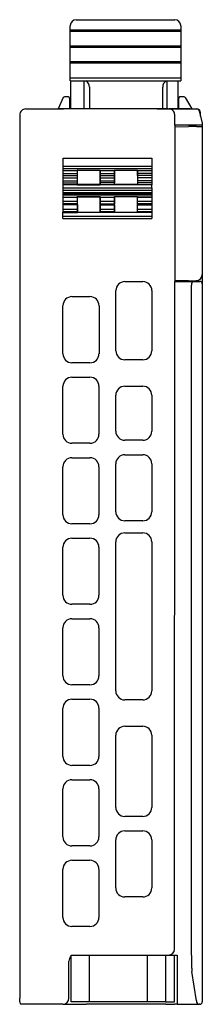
# Model space of a CAD drawing. Header units: millimetres. Extents: x 0 to 427, y 0 to 299.
# Tile 19 of 23: x 234 to 249, y 120 to 202. Entities that reach past the tile are written whole.
import ezdxf

# ---------------------------------------------------------------- set-up
doc = ezdxf.new("R2010")
doc.units = ezdxf.units.MM
doc.header["$MEASUREMENT"] = 0
doc.layers.add('Layer0000', color=7, linetype='Continuous', lineweight=25)

msp = doc.modelspace()

# ---------------------------------------------------------------- linework, layer by layer
at = {"layer": 'Layer0000', "color": 7, "linetype": 'Continuous', "lineweight": 25}
for p, q in [((238.462, 201.733), (238.461, 201.717)), ((238.461, 201.539), (238.461, 201.717)), ((238.461, 201.345), (238.461, 201.539)), ((238.961, 202.217), (247.161, 202.216)), ((247.661, 201.716), (247.661, 201.732)), ((247.661, 201.716), (247.661, 201.538)), ((247.661, 201.538), (247.661, 201.344)), ((238.461, 201.245), (238.461, 201.345)), ((247.661, 201.344), (238.461, 201.345)), ((238.461, 201.052), (238.461, 201.245)), ((247.661, 201.244), (238.461, 201.245)), ((238.461, 200.858), (238.461, 201.052)), ((238.461, 200.416), (238.461, 200.858)), ((247.661, 201.344), (247.661, 201.244)), ((247.661, 201.244), (247.661, 201.051)), ((247.661, 201.051), (247.661, 200.857)), ((247.661, 200.857), (247.661, 200.415)), ((238.461, 200.226), (238.461, 200.416)), ((238.461, 200.014), (238.461, 200.226)), ((238.461, 199.915), (238.461, 200.014)), ((247.661, 200.013), (238.461, 200.014)), ((238.461, 199.738), (238.461, 199.915)), ((247.661, 199.914), (238.461, 199.915)), ((247.661, 200.415), (247.661, 200.225)), ((247.661, 200.225), (247.661, 200.013)), ((247.661, 200.013), (247.661, 199.914)), ((247.661, 199.914), (247.661, 199.737)), ((238.461, 199.565), (238.461, 199.738)), ((238.461, 199.129), (238.461, 199.565)), ((238.461, 198.919), (238.461, 199.129)), ((247.661, 199.737), (247.661, 199.564)), ((247.661, 199.564), (247.661, 199.128)), ((247.661, 199.128), (247.661, 198.918)), ((238.461, 198.708), (238.461, 198.919)), ((238.461, 198.609), (238.461, 198.708)), ((247.661, 198.708), (238.461, 198.708)), ((238.461, 198.434), (238.461, 198.609)), ((247.661, 198.608), (238.461, 198.609)), ((238.461, 198.329), (238.461, 198.434)), ((238.461, 197.833), (238.461, 198.329)), ((247.661, 198.918), (247.661, 198.708)), ((247.661, 198.708), (247.661, 198.608)), ((247.661, 198.608), (247.661, 198.433)), ((247.661, 198.433), (247.661, 198.328)), ((247.661, 198.328), (247.661, 197.832)), ((238.461, 197.591), (238.461, 197.833)), ((238.461, 197.349), (238.461, 197.591)), ((247.661, 197.832), (247.661, 197.59)), ((247.661, 197.59), (247.661, 197.348)), ((238.461, 197.206), (238.461, 197.349)), ((247.661, 197.348), (238.461, 197.349)), ((238.461, 197.128), (238.461, 197.206)), ((238.461, 197.128), (247.661, 197.127)), ((238.51, 194.814), (238.51, 197.128)), ((239.61, 194.814), (239.61, 197.127)), ((240.061, 196.617), (240.061, 194.814)), ((246.161, 194.814), (246.161, 196.616)), ((246.51, 197.127), (246.51, 194.814)), ((247.41, 197.127), (247.41, 194.814)), ((247.661, 197.348), (247.661, 197.205)), ((247.661, 197.205), (247.661, 197.127)), ((237.884, 195.737), (237.449, 194.795)), ((238.311, 195.795), (237.975, 195.795)), ((238.411, 195.695), (238.411, 194.814)), ((247.511, 194.814), (247.511, 195.694)), ((247.953, 195.794), (247.611, 195.794)), ((248.04, 195.744), (248.588, 194.794)), ((234.26, 194.294), (234.256, 120.794)), ((234.76, 194.794), (236.76, 194.794)), ((236.76, 194.794), (237.91, 194.794)), ((237.51, 194.794), (237.51, 194.814)), ((237.857, 194.814), (237.51, 194.814)), ((239.157, 194.814), (237.857, 194.814)), ((237.857, 194.814), (237.857, 194.794)), ((245.71, 194.794), (237.91, 194.794)), ((239.157, 194.814), (239.157, 194.794)), ((239.394, 194.814), (239.157, 194.814)), ((239.687, 194.814), (239.394, 194.814)), ((239.394, 194.814), (239.394, 194.794)), ((239.687, 194.814), (239.687, 194.815)), ((239.957, 194.814), (239.687, 194.814)), ((239.687, 194.814), (239.687, 194.794)), ((239.965, 194.814), (239.957, 194.814)), ((240.25, 194.814), (239.965, 194.814)), ((239.965, 194.814), (239.965, 194.794)), ((240.69, 194.814), (240.25, 194.814)), ((240.25, 194.814), (240.25, 194.794)), ((240.69, 194.814), (240.69, 194.794)), ((240.903, 194.794), (240.903, 194.814)), ((241.551, 194.814), (240.903, 194.814)), ((242.2, 194.814), (241.551, 194.814)), ((241.551, 194.814), (241.551, 194.794)), ((242.2, 194.814), (242.2, 194.794)), ((242.295, 194.814), (242.2, 194.814)), ((242.295, 194.814), (242.295, 194.794)), ((242.404, 194.814), (242.295, 194.814)), ((242.404, 194.814), (242.404, 194.794)), ((242.445, 194.814), (242.413, 194.814)), ((242.445, 194.814), (242.445, 194.794)), ((242.684, 194.814), (242.47, 194.814)), ((242.47, 194.814), (242.47, 194.794)), ((243.286, 194.814), (242.684, 194.814)), ((242.684, 194.814), (242.684, 194.794)), ((243.286, 194.794), (243.286, 194.814)), ((243.767, 194.814), (243.286, 194.814)), ((243.767, 194.814), (243.767, 194.794)), ((244.033, 194.814), (243.767, 194.814)), ((244.705, 194.814), (244.033, 194.814)), ((244.033, 194.814), (244.033, 194.794)), ((245.082, 194.814), (244.705, 194.814)), ((244.705, 194.814), (244.705, 194.794)), ((245.082, 194.794), (245.082, 194.814)), ((245.754, 194.814), (245.082, 194.814)), ((245.71, 194.794), (246.6, 194.794)), ((245.754, 194.814), (245.754, 194.794)), ((246.56, 194.814), (245.754, 194.814)), ((246.56, 194.814), (246.56, 194.794)), ((246.6, 194.794), (246.663, 194.794)), ((246.663, 194.794), (249.003, 194.794)), ((246.742, 194.814), (246.731, 194.814)), ((246.731, 194.814), (246.731, 194.794)), ((246.863, 194.814), (246.745, 194.814)), ((246.745, 194.814), (246.745, 194.794)), ((246.863, 194.794), (246.863, 194.814)), ((247.064, 194.814), (246.863, 194.814)), ((247.253, 194.814), (247.064, 194.814)), ((247.064, 194.814), (247.064, 194.794)), ((247.16, 193.443), (247.16, 194.294)), ((247.361, 194.814), (247.253, 194.814)), ((247.253, 194.814), (247.253, 194.794)), ((247.361, 194.814), (247.361, 194.794)), ((247.37, 194.814), (247.361, 194.814)), ((247.397, 194.814), (247.37, 194.814)), ((247.57, 194.814), (247.397, 194.814)), ((247.397, 194.814), (247.397, 194.794)), ((247.881, 194.814), (247.57, 194.814)), ((247.57, 194.814), (247.57, 194.794)), ((248.191, 194.814), (247.881, 194.814)), ((247.881, 194.814), (247.881, 194.794)), ((248.365, 194.814), (248.191, 194.814)), ((248.191, 194.814), (248.191, 194.794)), ((248.365, 194.794), (248.365, 194.814)), ((249.197, 194.642), (249.46, 193.594)), ((249.311, 194.19), (249.311, 194.494)), ((247.16, 193.443), (247.159, 180.444)), ((249.291, 193.442), (247.16, 193.443)), ((248.962, 193.335), (249.46, 193.344)), ((249.46, 193.442), (249.291, 193.442)), ((249.459, 193.442), (249.459, 193.344)), ((249.46, 193.344), (249.459, 181.007)), ((249.46, 193.594), (249.46, 193.442)), ((247.16, 193.304), (248.31, 193.324)), ((248.962, 193.335), (248.31, 193.324)), ((237.865, 190.686), (245.253, 190.686)), ((237.866, 189.842), (237.867, 190.036)), ((237.867, 189.667), (237.866, 189.842)), ((237.866, 189.842), (245.253, 189.842)), ((237.866, 189.242), (237.867, 189.417)), ((237.867, 190.036), (245.252, 190.036)), ((237.867, 189.417), (237.867, 189.667)), ((237.867, 189.667), (239.052, 189.667)), ((237.867, 189.417), (239.052, 189.417)), ((239.052, 189.699), (240.967, 189.699)), ((239.052, 189.667), (239.052, 189.699)), ((239.059, 189.692), (239.052, 189.699)), ((239.052, 189.667), (239.052, 189.417)), ((239.052, 189.417), (239.053, 189.242)), ((239.059, 188.492), (239.059, 189.692)), ((239.059, 189.692), (240.959, 189.692)), ((240.967, 189.699), (240.959, 189.692)), ((240.959, 189.692), (240.959, 188.492)), ((240.966, 189.242), (240.967, 189.417)), ((240.967, 189.699), (240.967, 189.667)), ((240.967, 189.667), (242.152, 189.667)), ((240.967, 189.417), (240.967, 189.667)), ((240.967, 189.417), (242.152, 189.417)), ((242.152, 189.667), (242.152, 189.699)), ((242.152, 189.699), (244.067, 189.699)), ((242.159, 189.692), (242.152, 189.699)), ((242.152, 189.667), (242.152, 189.417)), ((242.152, 189.417), (242.153, 189.242)), ((242.159, 188.492), (242.159, 189.692)), ((242.159, 189.692), (244.059, 189.692)), ((244.067, 189.699), (244.059, 189.692)), ((244.059, 189.692), (244.059, 188.492)), ((244.066, 189.242), (244.067, 189.417)), ((244.067, 189.699), (244.067, 189.667)), ((244.067, 189.667), (245.252, 189.667)), ((244.067, 189.417), (244.067, 189.667)), ((245.252, 189.417), (244.067, 189.417)), ((245.252, 190.036), (245.253, 189.842)), ((245.253, 189.842), (245.252, 189.667)), ((245.252, 189.667), (245.252, 189.417)), ((245.252, 189.417), (245.253, 189.242)), ((237.867, 189.067), (237.866, 189.242)), ((237.866, 189.242), (239.053, 189.242)), ((237.866, 188.642), (237.867, 188.817)), ((237.867, 188.467), (237.866, 188.642)), ((237.866, 188.642), (239.052, 188.642)), ((237.867, 188.817), (237.867, 189.067)), ((237.867, 189.067), (239.052, 189.067)), ((237.867, 188.817), (239.052, 188.817)), ((237.867, 188.217), (237.867, 188.467)), ((245.252, 188.467), (237.867, 188.467)), ((239.053, 189.242), (239.052, 189.067)), ((239.052, 189.067), (239.052, 188.817)), ((239.052, 188.817), (239.052, 188.642)), ((239.052, 188.642), (239.052, 188.484)), ((239.059, 188.492), (239.052, 188.484)), ((239.052, 188.484), (240.967, 188.484)), ((240.959, 188.492), (239.059, 188.492)), ((240.959, 188.492), (240.967, 188.484)), ((240.967, 189.067), (240.966, 189.242)), ((240.966, 189.242), (242.153, 189.242)), ((240.966, 188.642), (240.967, 188.817)), ((240.967, 188.484), (240.966, 188.642)), ((242.152, 188.642), (240.966, 188.642)), ((240.967, 188.817), (240.967, 189.067)), ((240.967, 189.067), (242.152, 189.067)), ((240.967, 188.817), (242.152, 188.817)), ((242.153, 189.242), (242.152, 189.067)), ((242.152, 189.067), (242.152, 188.817)), ((242.152, 188.817), (242.152, 188.642)), ((242.152, 188.484), (242.152, 188.642)), ((242.159, 188.492), (242.152, 188.484)), ((244.067, 188.484), (242.152, 188.484)), ((244.059, 188.492), (242.159, 188.492)), ((244.059, 188.492), (244.067, 188.484)), ((245.253, 189.242), (244.066, 189.242)), ((244.066, 189.242), (244.067, 189.067)), ((244.067, 188.817), (244.066, 188.642)), ((245.252, 188.642), (244.066, 188.642)), ((244.066, 188.642), (244.067, 188.484)), ((245.252, 189.067), (244.067, 189.067)), ((244.067, 189.067), (244.067, 188.817)), ((245.252, 188.817), (244.067, 188.817)), ((245.253, 189.242), (245.252, 189.067)), ((245.252, 189.067), (245.252, 188.817)), ((245.252, 188.817), (245.252, 188.642)), ((245.252, 188.642), (245.252, 188.467)), ((245.252, 188.217), (245.252, 188.467)), ((237.866, 188.042), (237.867, 188.217)), ((237.867, 187.847), (237.866, 188.042)), ((237.866, 188.042), (245.252, 188.042)), ((237.867, 188.217), (245.252, 188.217)), ((237.867, 187.722), (237.867, 187.847)), ((237.867, 187.847), (245.252, 187.846)), ((237.867, 187.645), (237.867, 187.722)), ((237.867, 187.722), (245.251, 187.721)), ((237.867, 187.645), (245.251, 187.645)), ((245.252, 187.846), (245.251, 187.721)), ((245.251, 187.721), (245.251, 187.645)), ((245.251, 187.645), (245.252, 187.452)), ((245.252, 188.217), (245.252, 188.042)), ((245.252, 188.042), (245.252, 187.846)), ((237.863, 186.804), (237.865, 186.899)), ((237.863, 186.458), (237.863, 186.804)), ((239.055, 186.804), (237.863, 186.804)), ((239.053, 186.899), (237.865, 186.899)), ((237.866, 187.438), (237.866, 187.452)), ((237.866, 187.452), (239.052, 187.452)), ((237.866, 187.092), (237.866, 187.438)), ((237.866, 187.438), (239.052, 187.438)), ((239.052, 187.092), (237.866, 187.092)), ((239.052, 187.452), (239.052, 187.499)), ((239.052, 187.499), (240.967, 187.499)), ((239.059, 187.492), (239.052, 187.499)), ((239.052, 187.438), (239.052, 187.452)), ((239.052, 187.438), (239.052, 187.092)), ((239.052, 187.092), (239.053, 186.899)), ((239.053, 186.899), (239.055, 186.804)), ((239.055, 186.804), (239.055, 186.458)), ((239.059, 186.17), (239.059, 187.492)), ((239.059, 187.492), (240.959, 187.492)), ((240.967, 187.499), (240.959, 187.492)), ((240.959, 187.492), (240.959, 186.17)), ((240.963, 186.804), (240.965, 186.898)), ((240.963, 186.458), (240.963, 186.804)), ((240.963, 186.804), (242.155, 186.804)), ((240.965, 186.898), (242.153, 186.898)), ((240.967, 187.499), (240.966, 187.452)), ((240.966, 187.452), (242.152, 187.452)), ((240.966, 187.438), (240.966, 187.452)), ((240.966, 187.092), (240.966, 187.438)), ((240.966, 187.438), (242.152, 187.438)), ((242.152, 187.092), (240.966, 187.092)), ((242.152, 187.452), (242.152, 187.499)), ((242.152, 187.499), (244.067, 187.499)), ((242.159, 187.492), (242.152, 187.499)), ((242.152, 187.452), (242.152, 187.438)), ((242.152, 187.438), (242.152, 187.092)), ((242.155, 186.804), (242.153, 186.898)), ((242.155, 186.804), (242.155, 186.458)), ((242.159, 186.17), (242.159, 187.492)), ((244.059, 187.492), (242.159, 187.492)), ((244.067, 187.499), (244.059, 187.492)), ((244.059, 186.17), (244.059, 187.492)), ((244.063, 186.804), (244.065, 186.898)), ((244.063, 186.458), (244.063, 186.804)), ((244.063, 186.804), (245.255, 186.804)), ((245.253, 186.898), (244.065, 186.898)), ((244.067, 187.499), (244.066, 187.452)), ((244.066, 187.452), (245.252, 187.452)), ((244.066, 187.438), (244.066, 187.452)), ((244.066, 187.092), (244.066, 187.438)), ((245.252, 187.438), (244.066, 187.438)), ((245.252, 187.092), (244.066, 187.092)), ((245.252, 187.452), (245.252, 187.438)), ((245.252, 187.438), (245.252, 187.092)), ((245.252, 187.091), (245.253, 186.898)), ((245.253, 186.898), (245.255, 186.804)), ((245.255, 186.804), (245.255, 186.458)), ((237.861, 186.17), (237.863, 186.265)), ((237.861, 185.87), (237.861, 186.17)), ((237.861, 186.17), (239.058, 186.17)), ((237.863, 186.458), (239.055, 186.458)), ((237.863, 186.265), (239.056, 186.265)), ((239.055, 186.458), (239.056, 186.265)), ((239.056, 186.265), (239.058, 186.17)), ((239.058, 186.17), (239.059, 186.17)), ((240.96, 186.17), (239.058, 186.17)), ((240.959, 186.17), (239.059, 186.17)), ((240.96, 186.17), (240.959, 186.17)), ((240.96, 186.17), (240.963, 186.265)), ((242.158, 186.169), (240.96, 186.17)), ((240.963, 186.458), (242.155, 186.458)), ((240.963, 186.265), (242.156, 186.264)), ((242.155, 186.458), (242.156, 186.264)), ((242.156, 186.264), (242.158, 186.169)), ((242.158, 186.169), (242.159, 186.17)), ((244.06, 186.169), (242.158, 186.169)), ((244.059, 186.17), (242.159, 186.17)), ((244.06, 186.169), (244.059, 186.17)), ((244.06, 186.169), (244.063, 186.264)), ((245.258, 186.17), (244.06, 186.169)), ((244.063, 186.458), (245.255, 186.458)), ((244.063, 186.264), (245.256, 186.264)), ((245.255, 186.457), (245.256, 186.264)), ((245.256, 186.264), (245.258, 186.17)), ((245.258, 186.17), (245.258, 185.87)), ((237.859, 185.67), (237.86, 185.67)), ((237.86, 185.67), (245.259, 185.67)), ((237.861, 185.87), (245.258, 185.87)), ((245.258, 185.87), (245.259, 185.67)), ((245.259, 185.67), (245.259, 185.67)), ((243.009, 180.423), (244.509, 180.423)), ((247.156, 124.894), (247.159, 180.444)), ((248.309, 180.503), (247.159, 180.497)), ((247.159, 180.444), (248.756, 180.444)), ((248.309, 180.503), (248.961, 180.507)), ((248.756, 180.444), (249.26, 180.444)), ((249.459, 181.007), (249.459, 180.244)), ((249.459, 180.244), (249.459, 180.137)), ((242.259, 174.673), (242.259, 179.673)), ((245.259, 179.673), (245.259, 174.673)), ((248.556, 125.442), (248.559, 180.139)), ((249.459, 180.135), (249.456, 125.442)), ((238.609, 179.173), (240.109, 179.173)), ((237.859, 174.423), (237.859, 178.423)), ((240.859, 178.423), (240.859, 174.423)), ((244.509, 173.923), (243.009, 173.923)), ((240.108, 173.673), (238.608, 173.673)), ((238.608, 172.473), (240.108, 172.473)), ((237.858, 167.724), (237.858, 171.724)), ((240.858, 171.723), (240.858, 167.723)), ((243.008, 171.723), (244.508, 171.723)), ((242.258, 167.973), (242.258, 170.973)), ((245.258, 170.973), (245.258, 167.973)), ((244.508, 167.223), (243.008, 167.223)), ((240.108, 166.973), (238.608, 166.973)), ((238.608, 165.773), (240.108, 165.773)), ((243.008, 166.023), (244.508, 166.023)), ((237.858, 161.024), (237.858, 165.024)), ((240.858, 165.023), (240.858, 161.023)), ((242.258, 161.273), (242.258, 165.273)), ((245.258, 165.273), (245.258, 161.273)), ((240.108, 160.273), (238.608, 160.273)), ((244.508, 160.523), (243.008, 160.523)), ((238.608, 159.073), (240.108, 159.073)), ((243.008, 159.523), (244.508, 159.523)), ((237.857, 154.324), (237.858, 158.324)), ((240.858, 158.323), (240.857, 154.324)), ((242.257, 146.374), (242.258, 158.773)), ((245.258, 158.773), (245.257, 146.373)), ((240.107, 153.574), (238.607, 153.574)), ((237.857, 147.624), (237.857, 151.624)), ((238.607, 152.374), (240.107, 152.374)), ((240.857, 151.624), (240.857, 147.624)), ((240.107, 146.874), (238.607, 146.874)), ((238.607, 145.674), (240.107, 145.674)), ((244.507, 145.624), (243.007, 145.624)), ((237.857, 140.924), (237.857, 144.924)), ((240.857, 144.924), (240.857, 140.924)), ((243.007, 143.424), (244.507, 143.424)), ((242.257, 136.674), (242.257, 142.674)), ((245.257, 142.674), (245.257, 136.674)), ((240.107, 140.174), (238.607, 140.174)), ((238.607, 138.974), (240.107, 138.974)), ((237.856, 134.225), (237.857, 138.224)), ((240.857, 138.224), (240.856, 134.224)), ((244.507, 135.924), (243.007, 135.924)), ((243.006, 134.724), (244.506, 134.724)), ((242.256, 129.974), (242.256, 133.974)), ((245.256, 133.974), (245.256, 129.974)), ((240.106, 133.474), (238.606, 133.474)), ((238.606, 132.274), (240.106, 132.274)), ((237.856, 127.525), (237.856, 131.525)), ((240.856, 131.524), (240.856, 127.524)), ((244.506, 129.224), (243.006, 129.224)), ((240.106, 126.774), (238.606, 126.774)), ((248.593, 123.294), (248.556, 125.442)), ((249.456, 125.442), (249.456, 120.886)), ((238.356, 120.794), (238.356, 123.894)), ((238.543, 124.394), (240.043, 124.394)), ((238.543, 120.494), (238.543, 124.394)), ((240.043, 124.394), (244.893, 124.394)), ((240.043, 124.394), (240.043, 120.494)), ((244.893, 124.394), (246.393, 124.394)), ((244.893, 120.494), (244.893, 124.394)), ((246.393, 124.394), (246.393, 120.494)), ((246.393, 124.394), (246.597, 124.394)), ((246.597, 124.394), (246.656, 124.394)), ((246.656, 124.394), (247.356, 124.394)), ((247.156, 123.309), (247.156, 124.394)), ((247.356, 124.394), (247.356, 123.294)), ((247.156, 120.494), (247.156, 123.309)), ((247.356, 123.294), (247.356, 120.294)), ((248.593, 123.294), (248.598, 123.014)), ((248.963, 120.578), (248.598, 123.014)), ((234.256, 120.496), (234.256, 120.794)), ((240.043, 120.494), (238.543, 120.494)), ((244.893, 120.494), (240.043, 120.494)), ((241.133, 120.494), (241.133, 120.491)), ((241.333, 120.491), (241.333, 120.494)), ((242.483, 120.494), (242.483, 120.491)), ((244.028, 120.494), (244.029, 120.49)), ((246.393, 120.494), (244.893, 120.494)), ((245.178, 120.494), (245.178, 120.49)), ((245.378, 120.49), (245.378, 120.494)), ((246.393, 120.494), (247.156, 120.494)), ((248.959, 120.605), (248.963, 120.58)), ((249.456, 120.886), (249.456, 120.494)), ((234.456, 120.294), (234.356, 120.294)), ((234.729, 120.294), (234.456, 120.294)), ((237.856, 120.294), (234.756, 120.294)), ((237.856, 120.294), (239.609, 120.294)), ((239.609, 120.294), (239.806, 120.294)), ((241.133, 120.294), (239.806, 120.294)), ((242.483, 120.294), (241.133, 120.294)), ((244.028, 120.294), (242.483, 120.294)), ((245.378, 120.294), (244.028, 120.294)), ((246.431, 120.294), (245.378, 120.294)), ((246.431, 120.294), (247.156, 120.3)), ((247.356, 120.294), (247.156, 120.294)), ((247.356, 120.294), (248.846, 120.294)), ((248.846, 120.294), (249.187, 120.298)), ((249.257, 120.294), (249.188, 120.294))]:
    msp.add_line(p, q, dxfattribs=at)
for centre, radius, start, end in [((238.961, 201.717), 0.5, 89.99402, 178.21265), ((247.161, 201.716), 0.5, 1.77539, 89.99386), ((239.462, 196.618), 0.598, 359.87901, 58.31895), ((246.76, 196.617), 0.599, 121.71363, 180.08927), ((237.975, 195.695), 0.1, 89.99402, 155.20271), ((238.311, 195.695), 0.1, 359.99402, 89.99012), ((247.611, 195.694), 0.1, 89.98995, 179.99402), ((247.953, 195.694), 0.1, 29.99402, 89.99402), ((234.76, 194.294), 0.5, 89.99679, 179.99701), ((246.662, 194.298), 0.496, 36.63488, 89.8333), ((246.66, 194.294), 0.5, 359.99744, 36.87172), ((249.003, 194.594), 0.2, 14.03325, 89.99701), ((249.011, 194.494), 0.3, 359.99402, 89.99402), ((202.963, 190.276), 34.905, 359.60686, 0.67368), ((280.176, 190.272), 34.925, 179.32075, 180.3869), ((222.05, 187.613), 15.818, 359.41689, 0.11655), ((222.05, 187.06), 15.816, 359.41678, 0.11666), ((225.151, 187.059), 15.815, 359.41675, 0.11667), ((257.976, 187.058), 15.824, 179.87742, 180.57695), ((228.254, 187.059), 15.812, 359.41664, 0.11672), ((222.046, 186.426), 15.817, 359.41683, 0.11663), ((225.146, 186.426), 15.817, 359.41681, 0.11664), ((228.251, 186.425), 15.813, 359.41666, 0.11671), ((228.313, 185.821), 9.548, 359.09679, 0.29708), ((243.009, 179.673), 0.75, 90.00263, 179.98982), ((244.509, 179.673), 0.75, 0.0042, 89.99139), ((248.825, 180.183), 0.27, 105.23048, 189.40559), ((248.959, 181.007), 0.5, 270.29725, 359.99701), ((249.259, 180.244), 0.2, 359.99701, 87.88054), ((238.609, 178.423), 0.75, 90.01248, 179.95533), ((240.109, 178.423), 0.75, 0.0042, 89.99139), ((243.009, 174.673), 0.75, 180.0042, 269.99139), ((244.508, 174.673), 0.75, 270.00263, 359.98982), ((238.609, 174.423), 0.75, 179.98934, 269.98157), ((240.108, 174.423), 0.75, 270.00263, 359.98982), ((234.258, 172.457), 0.00175, 265.90588, 270.48888), ((238.609, 171.723), 0.75, 90.01248, 179.95478), ((240.108, 171.723), 0.75, 0.0042, 89.99139), ((243.008, 170.973), 0.75, 90.00263, 179.98982), ((244.508, 170.973), 0.75, 0.0042, 89.99139), ((243.008, 167.973), 0.75, 180.0042, 269.99131), ((244.508, 167.973), 0.75, 270.00263, 359.98982), ((238.608, 167.723), 0.75, 179.98878, 269.98157), ((240.108, 167.723), 0.75, 270.00263, 359.98982), ((238.608, 165.023), 0.75, 90.01245, 179.95412), ((240.108, 165.023), 0.75, 0.0042, 89.99139), ((243.008, 165.273), 0.75, 90.00263, 179.98982), ((244.508, 165.273), 0.75, 0.0042, 89.99139), ((238.608, 161.024), 0.75, 179.98823, 269.98157), ((240.108, 161.023), 0.75, 270.00263, 359.98982), ((243.008, 161.273), 0.75, 180.0042, 269.99131), ((244.508, 161.273), 0.75, 270.00263, 359.98982), ((238.608, 158.323), 0.75, 90.01247, 179.9537), ((240.108, 158.323), 0.75, 0.0042, 89.99139), ((243.008, 158.773), 0.75, 90.00263, 179.98982), ((244.508, 158.773), 0.75, 0.0042, 89.99139), ((238.608, 154.324), 0.75, 179.98769, 269.98157), ((240.107, 154.324), 0.75, 270.00263, 359.98982), ((238.608, 151.623), 0.75, 90.01247, 179.95319), ((240.107, 151.624), 0.75, 0.0042, 89.99139), ((238.607, 147.624), 0.75, 179.98717, 269.98157), ((240.107, 147.624), 0.75, 270.00263, 359.98982), ((243.007, 146.374), 0.75, 180.0042, 269.99131), ((244.507, 146.374), 0.75, 270.00263, 359.98982), ((238.607, 144.924), 0.75, 90.01247, 179.95268), ((240.107, 144.924), 0.75, 0.0042, 89.99139), ((243.007, 142.674), 0.75, 90.00263, 179.98982), ((244.507, 142.674), 0.75, 0.0042, 89.99139), ((238.607, 140.924), 0.75, 179.98665, 269.98157), ((240.107, 140.924), 0.75, 270.00263, 359.98982), ((238.607, 138.224), 0.75, 90.01247, 179.95218), ((240.107, 138.224), 0.75, 0.0042, 89.99139), ((243.007, 136.674), 0.75, 180.0042, 269.99139), ((244.506, 136.674), 0.75, 270.00263, 359.98982), ((243.006, 133.974), 0.75, 90.00263, 179.98982), ((244.506, 133.974), 0.75, 0.0042, 89.99139), ((238.607, 134.224), 0.75, 179.98615, 269.98157), ((240.106, 134.224), 0.75, 270.00263, 359.98982), ((238.606, 131.524), 0.75, 90.01247, 179.95169), ((240.106, 131.524), 0.75, 0.0042, 89.99139), ((243.006, 129.974), 0.75, 180.0042, 269.99132), ((244.506, 129.974), 0.75, 270.00263, 359.98982), ((238.606, 127.525), 0.75, 179.98565, 269.98157), ((240.106, 127.524), 0.75, 270.00263, 359.98982), ((246.656, 124.894), 0.5, 269.99265, 359.99265), ((238.856, 123.894), 0.5, 128.72964, 179.99701), ((234.535, 120.5), 0.279, 180.63975, 188.24401), ((234.497, 120.489), 0.24, 186.97123, 233.96636), ((237.856, 120.794), 0.5, 269.99701, 359.99701), ((249.252, 120.578), 0.288, 180.45984, 256.43627), ((249.256, 120.494), 0.2, 272.06648, 359.99596)]:
    msp.add_arc(centre, radius, start, end, dxfattribs=at)
for points, weights in [([(247.511, 195.694), (247.511, 195.694), (247.511, 195.694)], [0.981643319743, 0.99051446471, 1]), ([(237.111, 194.794), (237.111, 194.795), (237.111, 194.795)], [0.989261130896, 0.994238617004, 1]), ([(237.411, 194.794), (237.411, 194.795), (237.411, 194.795)], [0.989433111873, 0.994338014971, 1])]:
    msp.add_rational_spline(points, weights, degree=2, dxfattribs=at)
for points in [[(237.96, 194.794), (237.721, 194.794), (237.508, 194.794), (237.51, 194.794)], [(237.51, 194.794), (237.51, 194.794), (237.51, 194.794), (237.51, 194.794)], [(237.51, 194.794), (237.51, 194.794), (237.51, 194.794), (237.51, 194.794)], [(245.66, 194.794), (238.76, 194.794), (241.409, 194.794), (237.96, 194.794)], [(246.109, 194.794), (246.109, 194.794), (245.908, 194.794), (245.66, 194.794)], [(246.6, 194.794), (246.446, 194.794), (246.282, 194.794), (246.109, 194.794)], [(247.96, 194.794), (247.96, 194.794), (247.453, 194.794), (246.663, 194.794)], [(248.41, 194.794), (248.408, 194.794), (248.195, 194.794), (247.96, 194.794)]]:
    msp.add_open_spline(points, degree=3, dxfattribs=at)

doc.saveas('drawing.dxf')
